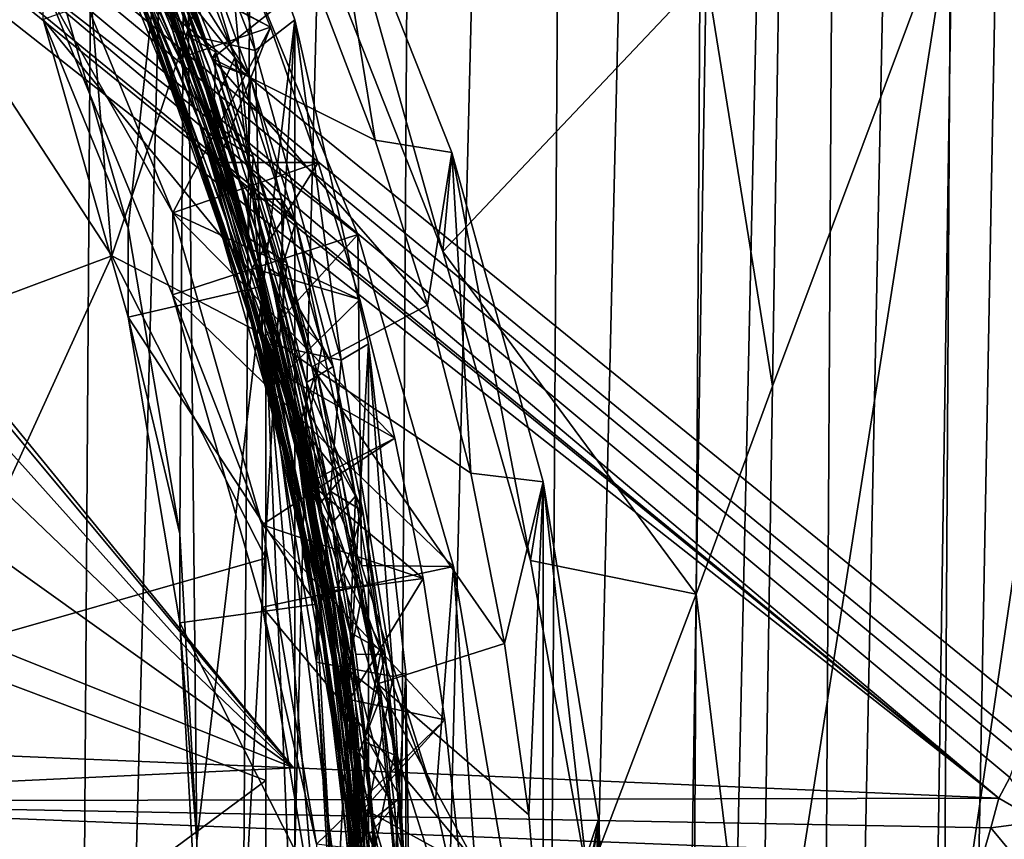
# Model space of a CAD drawing. Header units: metres. Extents: x -22 to 22, y 0 to 204.
# Tile 163 of 256: x 10.08 to 13.66, y 18.89 to 21.87. Entities that reach past the tile are written whole.
import ezdxf

# ---------------------------------------------------------------- set-up
doc = ezdxf.new("R2010")
doc.units = ezdxf.units.M
doc.layers.add('solid_002_SW0002', color=7, linetype='CONTINUOUS')
doc.layers.add('solid_002_SW0002_01', color=7, linetype='CONTINUOUS')

msp = doc.modelspace()

# ---------------------------------------------------------------- linework, layer by layer
at = {"layer": 'solid_002_SW0002'}
for points in [[(10.130554, 8.357121, 222.264252), (10.064153, 8.15771, 222.265991), (-0.000125, 39.062069, 222.530045)], [(10.182102, 8.557965, 222.262894), (10.130554, 8.357121, 222.264252), (-0.000125, 39.062069, 222.530045)], [(10.219395, 8.761897, 222.261917), (10.182102, 8.557965, 222.262894), (-0.000125, 39.062069, 222.530045)], [(10.242505, 8.96912, 222.261322), (10.219395, 8.761897, 222.261917), (-0.000125, 39.062069, 222.530045)], [(10.251433, 9.179632, 222.261078), (10.242505, 8.96912, 222.261322), (-0.000125, 39.062069, 222.530045)], [(10.452456, 38.787868, 222.255814), (10.251433, 9.179632, 222.261078), (-0.000125, 39.062069, 222.530045)], [(15.431576, 33.648762, 223.952362), (-15.431306, 33.548271, 223.951843), (-15.319921, 9.159238, 223.824142)], [(13.718916, 19.254997, 214.420135), (13.730619, 19.372248, 214.389038), (0, 30.521685, 211.029327)], [(13.705417, 19.199886, 214.43454), (13.718916, 19.254997, 214.420135), (0, 30.521685, 211.029327)], [(13.675447, 19.118711, 214.45549), (13.705417, 19.199886, 214.43454), (0, 30.521685, 211.029327)]]:
    msp.add_3dface(points, dxfattribs=at)
at = {"layer": 'solid_002_SW0002_01'}
for points in [[(11.028669, 38.776501, 222.203476), (10.251433, 9.179632, 222.261078), (10.452456, 38.787868, 222.255814)], [(10.831506, 9.175684, 222.208145), (10.251433, 9.179632, 222.261078), (11.028669, 38.776501, 222.203476)], [(10.831506, 9.175684, 222.208145), (11.028669, 38.776501, 222.203476), (11.593534, 38.765457, 222.077591)], [(11.406095, 9.171761, 222.078903), (10.831506, 9.175684, 222.208145), (11.593534, 38.765457, 222.077591)], [(11.406095, 9.171761, 222.078903), (11.593534, 38.765457, 222.077591), (12.137708, 38.75478, 221.880173)], [(11.954049, 9.168004, 221.877869), (11.406095, 9.171761, 222.078903), (12.137708, 38.75478, 221.880173)], [(11.954049, 9.168004, 221.877869), (12.137708, 38.75478, 221.880173), (12.65201, 38.744743, 221.614532)], [(12.472541, 9.164435, 221.606873), (11.954049, 9.168004, 221.877869), (12.65201, 38.744743, 221.614532)], [(12.472541, 9.164435, 221.606873), (12.65201, 38.744743, 221.614532), (13.127935, 38.735447, 221.285065)], [(12.951494, 9.161124, 221.27092), (12.472541, 9.164435, 221.606873), (13.127935, 38.735447, 221.285065)], [(12.951494, 9.161124, 221.27092), (13.127935, 38.735447, 221.285065), (13.557646, 38.727081, 220.897217)], [(13.382815, 9.158125, 220.875656), (12.951494, 9.161124, 221.27092), (13.557646, 38.727081, 220.897217)], [(13.382815, 9.158125, 220.875656), (13.557646, 38.727081, 220.897217), (13.934012, 38.719753, 220.457413)], [(13.759212, 9.15549, 220.427765), (13.382815, 9.158125, 220.875656), (13.934012, 38.719753, 220.457413)], [(15.431576, 33.648762, 223.952362), (-15.319921, 9.159238, 223.824142), (15.31992, 9.159238, 223.824142)], [(13.634567, 19.043512, 214.474518), (0, 30.521685, 211.029327), (5.372146, 25.811569, 212.437042)], [(13.76998, 25.168377, 212.837036), (0, 30.521685, 211.029327), (13.730619, 19.372248, 214.389038)], [(13.675447, 19.118711, 214.45549), (0, 30.521685, 211.029327), (13.634567, 19.043512, 214.474518)], [(13.634567, 19.043512, 214.474518), (5.372146, 25.811569, 212.437042), (6.087224, 25.18458, 212.62442)], [(13.634567, 19.043512, 214.474518), (6.087224, 25.18458, 212.62442), (6.722707, 24.482187, 212.829865)], [(11.075748, 19.153803, 214.37561), (6.722707, 24.482187, 212.829865), (7.27027, 23.715725, 213.050079)], [(13.634567, 19.043512, 214.474518), (6.722707, 24.482187, 212.829865), (11.075748, 19.153803, 214.37561)], [(11.075748, 19.153803, 214.37561), (7.27027, 23.715725, 213.050079), (7.724753, 22.890469, 213.283524)], [(10.416752, 21.011063, 197.462753), (9.741334, 22.044872, 197.185745), (10.226245, 23.351017, 204.927307)], [(10.416752, 21.011063, 197.462753), (10.226245, 23.351017, 204.927307), (10.832021, 22.24683, 205.223175)], [(10.47634, 21.11236, 211.479996), (10.167274, 22.191727, 211.190781), (10.682909, 23.006771, 210.972397)], [(10.663385, 20.003231, 211.777191), (10.47634, 21.11236, 211.479996), (10.682909, 23.006771, 210.972397)], [(10.93715, 21.756172, 209.020798), (10.682909, 23.006771, 210.972397), (10.505773, 22.841656, 208.72995)], [(10.724776, 18.88785, 212.07605), (10.663385, 20.003231, 211.777191), (10.682909, 23.006771, 210.972397)], [(10.724776, 18.88785, 212.07605), (10.682909, 23.006771, 210.972397), (11.08076, 21.867188, 211.27774)], [(10.93715, 21.756172, 209.020798), (11.08076, 21.867188, 211.27774), (10.682909, 23.006771, 210.972397)], [(10.637401, 21.826708, 209.166275), (10.187494, 22.917398, 208.874023), (10.636883, 22.03474, 209.938751)], [(10.505773, 22.841656, 208.72995), (10.187494, 22.917398, 208.874023), (10.637401, 21.826708, 209.166275)], [(11.075748, 19.153803, 214.37561), (7.724753, 22.890469, 213.283524), (8.077396, 22.023611, 213.52536)], [(10.605564, 21.7391, 207.248474), (10.107466, 22.836081, 206.973328), (10.388097, 22.298595, 207.143021)], [(10.605564, 21.7391, 207.248474), (10.281541, 22.471605, 207.028976), (10.107466, 22.836081, 206.973328)], [(10.298543, 22.803202, 206.885834), (10.780599, 21.727129, 207.174164), (10.302135, 22.857372, 207.115952)], [(10.780599, 21.727129, 207.174164), (10.479599, 22.49402, 207.207108), (10.302135, 22.857372, 207.115952)], [(10.93715, 21.756172, 209.020798), (10.505773, 22.841656, 208.72995), (10.637401, 21.826708, 209.166275)], [(10.298543, 22.803202, 206.885834), (11.147304, 22.021042, 206.577774), (10.780599, 21.727129, 207.174164)], [(10.497227, 22.267391, 208.151855), (10.736273, 21.626913, 208.28241), (10.281281, 22.733555, 208.004425)], [(10.281281, 22.733555, 208.004425), (10.736273, 21.626913, 208.28241), (10.55314, 22.114933, 208.124039)], [(10.497227, 22.267391, 208.151855), (10.299699, 22.748955, 208.066071), (10.755327, 21.63789, 208.345154)], [(10.755327, 21.63789, 208.345154), (10.299699, 22.748955, 208.066071), (10.609248, 22.101336, 208.25856)], [(10.388097, 22.298595, 207.143021), (10.296535, 22.553408, 207.109055), (10.759946, 21.438406, 207.389114)], [(10.296535, 22.553408, 207.109055), (10.487264, 22.210512, 207.217041), (10.64266, 21.837303, 207.310791)], [(10.759946, 21.438406, 207.389114), (10.296535, 22.553408, 207.109055), (10.783862, 21.459124, 207.405899)], [(10.296535, 22.553408, 207.109055), (10.64266, 21.837303, 207.310791), (10.783862, 21.459124, 207.405899)], [(11.372029, 21.430481, 206.736008), (11.147304, 22.021042, 206.577774), (11.190372, 22.544109, 206.437622)], [(11.190372, 22.544109, 206.437622), (11.188839, 22.111414, 204.807861), (11.617824, 21.02704, 205.021835)], [(11.190372, 22.544109, 206.437622), (11.617824, 21.02704, 205.021835), (11.650752, 21.385675, 206.748016)], [(11.372029, 21.430481, 206.736008), (11.190372, 22.544109, 206.437622), (11.650752, 21.385675, 206.748016)], [(10.780599, 21.727129, 207.174164), (10.643457, 22.124708, 207.29985), (10.479599, 22.49402, 207.207108)], [(10.281541, 22.471605, 207.028976), (10.736426, 21.365038, 207.306839), (10.516682, 21.943974, 207.13089)], [(10.605564, 21.7391, 207.248474), (10.736426, 21.365038, 207.306839), (10.281541, 22.471605, 207.028976)], [(10.427199, 22.437044, 208.007965), (10.849921, 21.317703, 208.289398), (10.460881, 22.407099, 207.985245)], [(10.55314, 22.114933, 208.124039), (10.849921, 21.317703, 208.289398), (10.427199, 22.437044, 208.007965)], [(10.460881, 22.407099, 207.985245), (10.880703, 21.285036, 208.267426), (10.513497, 22.349863, 207.977219)], [(10.849921, 21.317703, 208.289398), (10.880703, 21.285036, 208.267426), (10.460881, 22.407099, 207.985245)], [(10.880703, 21.285036, 208.267426), (10.666041, 21.977291, 208.070831), (10.513497, 22.349863, 207.977219)], [(10.187494, 22.25741, 206.410904), (10.796127, 22.322342, 206.721146), (10.992373, 21.840252, 206.846405)], [(10.605564, 21.7391, 207.248474), (10.388097, 22.298595, 207.143021), (10.821378, 21.181059, 207.42392)], [(10.821378, 21.181059, 207.42392), (10.388097, 22.298595, 207.143021), (10.759946, 21.438406, 207.389114)], [(10.508953, 22.100193, 207.00386), (10.992373, 21.840252, 206.846405), (10.796127, 22.322342, 206.721146)], [(10.89788, 21.1415, 208.435089), (10.497227, 22.267391, 208.151855), (10.755327, 21.63789, 208.345154)], [(10.89788, 21.1415, 208.435089), (10.736273, 21.626913, 208.28241), (10.497227, 22.267391, 208.151855)], [(13.465372, 22.280685, 206.014938), (13.40102, 17.895788, 206.049728), (12.772055, 17.859602, 205.665604)], [(12.813704, 20.538822, 205.630417), (13.465372, 22.280685, 206.014938), (12.772055, 17.859602, 205.665604)], [(12.813704, 20.538822, 205.630417), (12.840315, 22.252146, 205.618744), (13.465372, 22.280685, 206.014938)], [(14.045089, 22.281176, 206.476105), (13.985415, 17.896948, 206.501343), (13.40102, 17.895788, 206.049728)], [(13.465372, 22.280685, 206.014938), (14.045089, 22.281176, 206.476105), (13.40102, 17.895788, 206.049728)], [(10.187494, 22.25741, 206.410904), (10.992373, 21.840252, 206.846405), (10.637401, 21.166719, 206.703156)], [(10.187608, 21.958952, 205.300308), (10.187494, 22.25741, 206.410904), (10.637401, 21.166719, 206.703156)], [(10.187608, 21.958952, 205.300308), (11.309661, 21.089151, 205.533371), (10.832021, 22.24683, 205.223175)], [(10.975, 20.720514, 200.766357), (10.416752, 21.011063, 197.462753), (10.832021, 22.24683, 205.223175)], [(10.666041, 21.977291, 208.070831), (10.862785, 21.730543, 208.070465), (10.671255, 22.226761, 207.945602)], [(10.723637, 22.189528, 208.319687), (10.671255, 22.226761, 207.945602), (10.862785, 21.730543, 208.070465)], [(10.975, 20.720514, 200.766357), (10.832021, 22.24683, 205.223175), (11.309661, 21.089151, 205.533371)], [(12.572596, 22.036612, 205.477371), (12.840315, 22.252146, 205.618744), (12.813704, 20.538822, 205.630417)], [(10.167239, 21.868301, 209.983353), (10.167274, 22.191727, 211.190781), (10.47634, 21.11236, 211.479996)], [(10.487264, 22.210512, 207.217041), (10.643457, 22.124708, 207.29985), (10.64266, 21.837303, 207.310791)], [(10.645746, 22.089588, 208.283508), (10.723637, 22.189528, 208.319687), (10.919062, 21.661093, 208.452698)], [(10.919062, 21.661093, 208.452698), (10.723637, 22.189528, 208.319687), (10.862785, 21.730543, 208.070465)], [(10.64266, 21.837303, 207.310791), (10.643457, 22.124708, 207.29985), (10.793491, 21.749931, 207.394073)], [(10.780599, 21.727129, 207.174164), (10.793491, 21.749931, 207.394073), (10.643457, 22.124708, 207.29985)], [(10.508953, 22.100193, 207.00386), (10.66183, 21.727922, 207.097397), (10.992373, 21.840252, 206.846405)], [(10.511034, 22.030821, 207.043655), (10.66183, 21.727922, 207.097397), (10.508953, 22.100193, 207.00386)], [(10.55314, 22.114933, 208.124039), (10.936156, 20.991634, 208.406754), (10.849921, 21.317703, 208.289398)], [(10.736273, 21.626913, 208.28241), (10.936156, 20.991634, 208.406754), (10.55314, 22.114933, 208.124039)], [(10.755327, 21.63789, 208.345154), (10.609248, 22.101336, 208.25856), (10.988933, 20.964598, 208.544769)], [(10.988933, 20.964598, 208.544769), (10.609248, 22.101336, 208.25856), (10.913204, 21.328564, 208.475052)], [(10.609248, 22.101336, 208.25856), (10.786509, 21.711718, 208.378555), (10.913204, 21.328564, 208.475052)], [(10.609248, 22.101336, 208.25856), (10.645746, 22.089588, 208.283508), (10.786509, 21.711718, 208.378555)], [(10.645746, 22.089588, 208.283508), (10.919062, 21.661093, 208.452698), (10.786509, 21.711718, 208.378555)], [(11.617824, 21.02704, 205.021835), (11.188839, 22.111414, 204.807861), (12.572596, 22.036612, 205.477371)], [(9.210808, 20.561039, 196.875031), (9.741334, 22.044872, 197.185745), (10.416752, 21.011063, 197.462753)], [(11.075748, 19.153803, 214.37561), (8.077396, 22.023611, 213.52536), (8.326499, 21.119349, 213.774399)], [(10.167239, 21.868301, 209.983353), (10.962724, 20.901377, 210.242432), (10.636883, 22.03474, 209.938751)], [(10.486748, 22.039766, 207.07164), (10.893412, 20.916351, 207.354218), (10.511034, 22.030821, 207.043655)], [(10.516682, 21.943974, 207.13089), (10.893412, 20.916351, 207.354218), (10.486748, 22.039766, 207.07164)], [(10.511034, 22.030821, 207.043655), (10.917264, 20.905346, 207.326797), (10.66183, 21.727922, 207.097397)], [(10.893412, 20.916351, 207.354218), (10.917264, 20.905346, 207.326797), (10.511034, 22.030821, 207.043655)], [(10.637401, 21.826708, 209.166275), (10.636883, 22.03474, 209.938751), (10.962724, 20.901377, 210.242432)], [(10.780599, 21.727129, 207.174164), (11.147304, 22.021042, 206.577774), (11.372029, 21.430481, 206.736008)], [(11.617824, 21.02704, 205.021835), (12.572596, 22.036612, 205.477371), (12.537251, 19.783821, 205.497284)], [(12.537251, 19.783821, 205.497284), (12.572596, 22.036612, 205.477371), (12.813704, 20.538822, 205.630417)], [(10.666041, 21.977291, 208.070831), (10.804517, 21.599716, 208.165817), (10.862785, 21.730543, 208.070465)], [(10.880703, 21.285036, 208.267426), (10.804517, 21.599716, 208.165817), (10.666041, 21.977291, 208.070831)], [(10.636879, 20.870064, 205.592087), (11.309661, 21.089151, 205.533371), (10.187608, 21.958952, 205.300308)], [(10.636879, 20.870064, 205.592087), (10.187608, 21.958952, 205.300308), (10.637401, 21.166719, 206.703156)], [(10.516682, 21.943974, 207.13089), (10.910069, 20.823011, 207.412933), (10.893412, 20.916351, 207.354218)], [(10.736426, 21.365038, 207.306839), (10.910069, 20.823011, 207.412933), (10.516682, 21.943974, 207.13089)], [(10.47633, 20.788864, 210.272583), (10.167239, 21.868301, 209.983353), (10.47634, 21.11236, 211.479996)], [(10.47633, 20.788864, 210.272583), (10.962724, 20.901377, 210.242432), (10.167239, 21.868301, 209.983353)], [(11.08076, 21.867188, 211.27774), (11.08076, 15.923288, 212.870407), (10.682909, 14.783706, 213.175751)], [(10.724776, 18.88785, 212.07605), (11.08076, 21.867188, 211.27774), (10.682909, 14.783706, 213.175751)], [(11.248697, 20.63308, 209.321732), (11.08076, 21.867188, 211.27774), (10.93715, 21.756172, 209.020798)], [(11.08076, 21.867188, 211.27774), (11.348357, 20.691547, 211.592758), (11.08076, 15.923288, 212.870407)], [(11.248697, 20.63308, 209.321732), (11.348357, 20.691547, 211.592758), (11.08076, 21.867188, 211.27774)], [(10.637401, 21.166719, 206.703156), (10.992373, 21.840252, 206.846405), (11.165821, 21.35006, 206.973892)], [(10.64266, 21.837303, 207.310791), (10.793491, 21.749931, 207.394073), (10.783862, 21.459124, 207.405899)], [(10.66183, 21.727922, 207.097397), (10.80091, 21.349913, 207.19249), (10.992373, 21.840252, 206.846405)], [(10.80091, 21.349913, 207.19249), (11.165821, 21.35006, 206.973892), (10.992373, 21.840252, 206.846405)], [(10.962587, 20.695383, 209.469406), (10.637401, 21.826708, 209.166275), (10.962724, 20.901377, 210.242432)], [(10.93715, 21.756172, 209.020798), (10.637401, 21.826708, 209.166275), (10.962587, 20.695383, 209.469406)], [(10.974864, 20.606337, 207.533691), (10.605564, 21.7391, 207.248474), (10.821378, 21.181059, 207.42392)], [(10.974864, 20.606337, 207.533691), (10.736426, 21.365038, 207.306839), (10.605564, 21.7391, 207.248474)], [(10.917264, 20.905346, 207.326797), (10.80091, 21.349913, 207.19249), (10.66183, 21.727922, 207.097397)], [(10.780599, 21.727129, 207.174164), (11.142543, 20.607971, 207.474045), (10.793491, 21.749931, 207.394073)], [(10.780599, 21.727129, 207.174164), (11.372029, 21.430481, 206.736008), (11.56249, 20.831865, 206.896408)], [(10.780599, 21.727129, 207.174164), (11.56249, 20.831865, 206.896408), (11.142543, 20.607971, 207.474045)], [(10.783862, 21.459124, 207.405899), (10.793491, 21.749931, 207.394073), (10.929501, 21.370192, 207.48967)], [(11.142543, 20.607971, 207.474045), (10.929501, 21.370192, 207.48967), (10.793491, 21.749931, 207.394073)], [(10.804517, 21.599716, 208.165817), (10.928928, 21.217075, 208.262207), (10.862785, 21.730543, 208.070465)], [(10.919062, 21.661093, 208.452698), (10.862785, 21.730543, 208.070465), (11.032766, 21.216352, 208.200043)], [(10.928928, 21.217075, 208.262207), (11.032766, 21.216352, 208.200043), (10.862785, 21.730543, 208.070465)], [(11.248697, 20.63308, 209.321732), (10.93715, 21.756172, 209.020798), (10.962587, 20.695383, 209.469406)], [(10.786509, 21.711718, 208.378555), (10.919062, 21.661093, 208.452698), (10.913204, 21.328564, 208.475052)], [(10.913204, 21.328564, 208.475052), (10.919062, 21.661093, 208.452698), (11.083688, 21.134855, 208.585373)], [(11.083688, 21.134855, 208.585373), (10.919062, 21.661093, 208.452698), (11.032766, 21.216352, 208.200043)], [(10.89788, 21.1415, 208.435089), (11.064447, 20.481335, 208.571274), (10.736273, 21.626913, 208.28241)], [(10.736273, 21.626913, 208.28241), (11.064447, 20.481335, 208.571274), (10.936156, 20.991634, 208.406754)], [(10.89788, 21.1415, 208.435089), (10.755327, 21.63789, 208.345154), (11.081147, 20.49752, 208.632645)], [(11.081147, 20.49752, 208.632645), (10.755327, 21.63789, 208.345154), (10.988933, 20.964598, 208.544769)], [(10.880703, 21.285036, 208.267426), (10.928928, 21.217075, 208.262207), (10.804517, 21.599716, 208.165817)], [(10.759946, 21.438406, 207.389114), (10.783862, 21.459124, 207.405899), (10.910605, 21.07682, 207.502182)], [(10.821378, 21.181059, 207.42392), (10.759946, 21.438406, 207.389114), (11.0926, 20.293056, 207.677856)], [(10.759946, 21.438406, 207.389114), (10.910605, 21.07682, 207.502182), (11.022881, 20.690571, 207.599579)], [(11.0926, 20.293056, 207.677856), (10.759946, 21.438406, 207.389114), (11.097567, 20.398399, 207.673325)], [(10.759946, 21.438406, 207.389114), (11.022881, 20.690571, 207.599579), (11.097567, 20.398399, 207.673325)], [(10.783862, 21.459124, 207.405899), (10.929501, 21.370192, 207.48967), (10.910605, 21.07682, 207.502182)], [(11.56249, 20.831865, 206.896408), (11.372029, 21.430481, 206.736008), (11.650752, 21.385675, 206.748016)], [(10.910605, 21.07682, 207.502182), (10.929501, 21.370192, 207.48967), (11.051307, 20.986, 207.586548)], [(11.142543, 20.607971, 207.474045), (11.051307, 20.986, 207.586548), (10.929501, 21.370192, 207.48967)], [(11.718992, 20.223152, 207.059509), (11.56249, 20.831865, 206.896408), (11.650752, 21.385675, 206.748016)], [(11.650752, 21.385675, 206.748016), (11.617824, 21.02704, 205.021835), (11.935918, 19.905457, 205.195313)], [(11.650752, 21.385675, 206.748016), (11.935918, 19.905457, 205.195313), (11.981887, 20.191265, 207.068054)], [(11.718992, 20.223152, 207.059509), (11.650752, 21.385675, 206.748016), (11.981887, 20.191265, 207.068054)], [(10.637401, 21.166719, 206.703156), (11.165821, 21.35006, 206.973892), (11.316096, 20.852755, 207.103302)], [(10.736426, 21.365038, 207.306839), (11.064481, 20.219704, 207.595444), (10.910069, 20.823011, 207.412933)], [(10.974864, 20.606337, 207.533691), (11.064481, 20.219704, 207.595444), (10.736426, 21.365038, 207.306839)], [(10.80091, 21.349913, 207.19249), (10.925965, 20.966574, 207.289047), (11.165821, 21.35006, 206.973892)], [(10.917264, 20.905346, 207.326797), (10.925965, 20.966574, 207.289047), (10.80091, 21.349913, 207.19249)], [(10.925965, 20.966574, 207.289047), (11.316096, 20.852755, 207.103302), (11.165821, 21.35006, 206.973892)], [(10.849921, 21.317703, 208.289398), (11.142501, 20.174187, 208.577927), (10.880703, 21.285036, 208.267426)], [(10.936156, 20.991634, 208.406754), (11.142501, 20.174187, 208.577927), (10.849921, 21.317703, 208.289398)], [(10.913204, 21.328564, 208.475052), (11.083688, 21.134855, 208.585373), (11.025279, 20.941805, 208.572571)], [(10.988933, 20.964598, 208.544769), (10.913204, 21.328564, 208.475052), (11.025279, 20.941805, 208.572571)], [(10.880703, 21.285036, 208.267426), (11.170174, 20.139341, 208.55658), (10.928928, 21.217075, 208.262207)], [(11.142501, 20.174187, 208.577927), (11.170174, 20.139341, 208.55658), (10.880703, 21.285036, 208.267426)], [(10.928928, 21.217075, 208.262207), (11.039162, 20.829306, 208.360001), (11.032766, 21.216352, 208.200043)], [(11.170174, 20.139341, 208.55658), (11.039162, 20.829306, 208.360001), (10.928928, 21.217075, 208.262207)], [(11.083688, 21.134855, 208.585373), (11.032766, 21.216352, 208.200043), (11.179241, 20.685385, 208.33403)], [(11.039162, 20.829306, 208.360001), (11.179241, 20.685385, 208.33403), (11.032766, 21.216352, 208.200043)], [(10.636879, 20.870064, 205.592087), (10.637401, 21.166719, 206.703156), (10.962587, 20.035395, 207.006302)], [(10.637401, 21.166719, 206.703156), (11.316096, 20.852755, 207.103302), (11.442869, 20.349352, 207.234375)], [(10.637401, 21.166719, 206.703156), (11.442869, 20.349352, 207.234375), (10.962587, 20.035395, 207.006302)], [(10.974864, 20.606337, 207.533691), (10.821378, 21.181059, 207.42392), (11.12444, 20.037691, 207.712341)], [(11.12444, 20.037691, 207.712341), (10.821378, 21.181059, 207.42392), (11.0926, 20.293056, 207.677856)], [(11.075748, 19.153803, 214.37561), (8.326499, 21.119349, 213.774399), (8.466165, 20.199457, 214.024673)], [(11.167809, 19.995098, 208.724518), (10.89788, 21.1415, 208.435089), (11.081147, 20.49752, 208.632645)], [(11.167809, 19.995098, 208.724518), (11.064447, 20.481335, 208.571274), (10.89788, 21.1415, 208.435089)], [(11.025279, 20.941805, 208.572571), (11.083688, 21.134855, 208.585373), (11.219484, 20.609556, 208.718018)], [(11.219484, 20.609556, 208.718018), (11.083688, 21.134855, 208.585373), (11.179241, 20.685385, 208.33403)], [(10.47633, 20.788864, 210.272583), (10.47634, 21.11236, 211.479996), (10.663385, 20.003231, 211.777191)], [(10.636879, 20.870064, 205.592087), (11.656124, 19.884087, 205.856277), (11.309661, 21.089151, 205.533371)], [(11.321935, 19.888004, 201.196793), (10.975, 20.720514, 200.766357), (11.309661, 21.089151, 205.533371)], [(11.321935, 19.888004, 201.196793), (11.309661, 21.089151, 205.533371), (11.656124, 19.884087, 205.856277)], [(10.910605, 21.07682, 207.502182), (11.051307, 20.986, 207.586548), (11.022881, 20.690571, 207.599579)], [(9.210808, 20.561039, 196.875031), (10.416752, 21.011063, 197.462753), (9.756506, 19.56637, 197.141556)], [(9.756506, 19.56637, 197.141556), (10.416752, 21.011063, 197.462753), (10.975, 19.914076, 197.756683)], [(10.975, 20.720514, 200.766357), (10.975, 19.914076, 197.756683), (10.416752, 21.011063, 197.462753)], [(11.935918, 19.905457, 205.195313), (11.617824, 21.02704, 205.021835), (12.537251, 19.783821, 205.497284)], [(10.936156, 20.991634, 208.406754), (11.189795, 19.850647, 208.694931), (11.142501, 20.174187, 208.577927)], [(11.18054, 19.895084, 208.719131), (11.189795, 19.850647, 208.694931), (10.936156, 20.991634, 208.406754)], [(11.064447, 20.481335, 208.571274), (11.18054, 19.895084, 208.719131), (10.936156, 20.991634, 208.406754)], [(11.022881, 20.690571, 207.599579), (11.051307, 20.986, 207.586548), (11.15875, 20.59786, 207.68454)], [(11.142543, 20.607971, 207.474045), (11.15875, 20.59786, 207.68454), (11.051307, 20.986, 207.586548)], [(10.917264, 20.905346, 207.326797), (11.03643, 20.579453, 207.386673), (10.925965, 20.966574, 207.289047)], [(10.925965, 20.966574, 207.289047), (11.03643, 20.579453, 207.386673), (11.316096, 20.852755, 207.103302)], [(11.081147, 20.49752, 208.632645), (10.988933, 20.964598, 208.544769), (11.236897, 19.811281, 208.836182)], [(10.988933, 20.964598, 208.544769), (11.025279, 20.941805, 208.572571), (11.122652, 20.551949, 208.67099)], [(10.988933, 20.964598, 208.544769), (11.122652, 20.551949, 208.67099), (11.205297, 20.15933, 208.770233)], [(10.988933, 20.964598, 208.544769), (11.205297, 20.15933, 208.770233), (11.257594, 19.863258, 208.845139)], [(11.236897, 19.811281, 208.836182), (10.988933, 20.964598, 208.544769), (11.257594, 19.863258, 208.845139)], [(11.025279, 20.941805, 208.572571), (11.219484, 20.609556, 208.718018), (11.122652, 20.551949, 208.67099)], [(10.47633, 20.788864, 210.272583), (11.158552, 19.747749, 210.551544), (10.962724, 20.901377, 210.242432)], [(10.893412, 20.916351, 207.354218), (11.169766, 19.771387, 207.64325), (10.917264, 20.905346, 207.326797)], [(10.910069, 20.823011, 207.412933), (11.169766, 19.771387, 207.64325), (10.893412, 20.916351, 207.354218)], [(10.917264, 20.905346, 207.326797), (11.193009, 19.758474, 207.616348), (11.03643, 20.579453, 207.386673)], [(11.169766, 19.771387, 207.64325), (11.193009, 19.758474, 207.616348), (10.917264, 20.905346, 207.326797)], [(10.962587, 20.695383, 209.469406), (10.962724, 20.901377, 210.242432), (11.158552, 19.747749, 210.551544)], [(10.962722, 19.736698, 205.895767), (11.656124, 19.884087, 205.856277), (10.636879, 20.870064, 205.592087)], [(10.962722, 19.736698, 205.895767), (10.636879, 20.870064, 205.592087), (10.962587, 20.035395, 207.006302)], [(11.03643, 20.579453, 207.386673), (11.442869, 20.349352, 207.234375), (11.316096, 20.852755, 207.103302)], [(11.142543, 20.607971, 207.474045), (11.56249, 20.831865, 206.896408), (11.718992, 20.223152, 207.059509)], [(10.910069, 20.823011, 207.412933), (11.174119, 19.682558, 207.700897), (11.169766, 19.771387, 207.64325)], [(11.064481, 20.219704, 207.595444), (11.174119, 19.682558, 207.700897), (10.910069, 20.823011, 207.412933)], [(11.039162, 20.829306, 208.360001), (11.134918, 20.43701, 208.459061), (11.179241, 20.685385, 208.33403)], [(11.170174, 20.139341, 208.55658), (11.134918, 20.43701, 208.459061), (11.039162, 20.829306, 208.360001)], [(10.663391, 19.679619, 210.569809), (10.47633, 20.788864, 210.272583), (10.663385, 20.003231, 211.777191)], [(10.663391, 19.679619, 210.569809), (11.158552, 19.747749, 210.551544), (10.47633, 20.788864, 210.272583)], [(11.15921, 19.536842, 209.779846), (10.962587, 20.695383, 209.469406), (11.158552, 19.747749, 210.551544)], [(11.248697, 20.63308, 209.321732), (10.962587, 20.695383, 209.469406), (11.15921, 19.536842, 209.779846)], [(10.975, 11.660645, 203.193939), (10.975, 19.914076, 197.756683), (10.975, 20.720514, 200.766357)], [(11.591063, 19.030855, 201.587326), (10.975, 20.720514, 200.766357), (11.321935, 19.888004, 201.196793)], [(11.78234, 18.148762, 201.938019), (10.975, 20.720514, 200.766357), (11.591063, 19.030855, 201.587326)], [(11.897001, 17.249922, 202.247391), (10.975, 20.720514, 200.766357), (11.78234, 18.148762, 201.938019)], [(11.935, 16.334032, 202.515518), (10.975, 20.720514, 200.766357), (11.897001, 17.249922, 202.247391)], [(11.897001, 15.406783, 202.741257), (10.975, 20.720514, 200.766357), (11.935, 16.334032, 202.515518)], [(11.321935, 12.596838, 203.150452), (10.975, 11.660645, 203.193939), (10.975, 20.720514, 200.766357)], [(11.591063, 13.534417, 203.060089), (11.321935, 12.596838, 203.150452), (10.975, 20.720514, 200.766357)], [(11.78234, 14.473678, 202.922745), (11.591063, 13.534417, 203.060089), (10.975, 20.720514, 200.766357)], [(11.897001, 15.406783, 202.741257), (11.78234, 14.473678, 202.922745), (10.975, 20.720514, 200.766357)], [(11.022881, 20.690571, 207.599579), (11.15875, 20.59786, 207.68454), (11.097567, 20.398399, 207.673325)], [(11.348357, 20.691547, 211.592758), (11.348357, 17.098928, 212.555389), (11.08076, 15.923288, 212.870407)], [(11.437002, 19.484684, 209.62944), (11.348357, 20.691547, 211.592758), (11.248697, 20.63308, 209.321732)], [(11.348357, 20.691547, 211.592758), (11.482938, 19.497707, 211.912643), (11.348357, 17.098928, 212.555389)], [(11.437002, 19.484684, 209.62944), (11.482938, 19.497707, 211.912643), (11.348357, 20.691547, 211.592758)], [(11.134918, 20.43701, 208.459061), (11.300175, 20.139843, 208.471954), (11.179241, 20.685385, 208.33403)], [(11.219484, 20.609556, 208.718018), (11.179241, 20.685385, 208.33403), (11.300175, 20.139843, 208.471954)], [(11.437002, 19.484684, 209.62944), (11.248697, 20.63308, 209.321732), (11.15921, 19.536842, 209.779846)], [(11.213379, 19.458647, 207.823685), (10.974864, 20.606337, 207.533691), (11.12444, 20.037691, 207.712341)], [(11.213379, 19.458647, 207.823685), (11.064481, 20.219704, 207.595444), (10.974864, 20.606337, 207.533691)], [(11.097567, 20.398399, 207.673325), (11.15875, 20.59786, 207.68454), (11.251697, 20.206263, 207.783508)], [(11.122652, 20.551949, 208.67099), (11.219484, 20.609556, 208.718018), (11.327637, 20.0851, 208.850693)], [(11.142543, 20.607971, 207.474045), (11.718992, 20.223152, 207.059509), (11.841748, 19.605055, 207.225128)], [(11.142543, 20.607971, 207.474045), (11.841748, 19.605055, 207.225128), (11.380344, 19.458197, 207.78212)], [(11.142543, 20.607971, 207.474045), (11.380344, 19.458197, 207.78212), (11.15875, 20.59786, 207.68454)], [(11.380344, 19.458197, 207.78212), (11.251697, 20.206263, 207.783508), (11.15875, 20.59786, 207.68454)], [(11.327637, 20.0851, 208.850693), (11.219484, 20.609556, 208.718018), (11.300175, 20.139843, 208.471954)], [(11.03643, 20.579453, 207.386673), (11.132186, 20.189049, 207.485229), (11.442869, 20.349352, 207.234375)], [(11.193009, 19.758474, 207.616348), (11.132186, 20.189049, 207.485229), (11.03643, 20.579453, 207.386673)], [(11.122652, 20.551949, 208.67099), (11.327637, 20.0851, 208.850693), (11.205297, 20.15933, 208.770233)], [(12.537251, 19.783821, 205.497284), (12.813704, 20.538822, 205.630417), (12.772055, 17.859602, 205.665604)], [(11.167809, 19.995098, 208.724518), (11.18054, 19.895084, 208.719131), (11.064447, 20.481335, 208.571274)], [(11.167809, 19.995098, 208.724518), (11.081147, 20.49752, 208.632645), (11.276731, 19.350752, 208.922791)], [(11.276731, 19.350752, 208.922791), (11.081147, 20.49752, 208.632645), (11.236897, 19.811281, 208.836182)], [(11.134918, 20.43701, 208.459061), (11.215885, 20.041771, 208.558975), (11.300175, 20.139843, 208.471954)], [(11.170174, 20.139341, 208.55658), (11.215885, 20.041771, 208.558975), (11.134918, 20.43701, 208.459061)], [(11.0926, 20.293056, 207.677856), (11.097567, 20.398399, 207.673325), (11.164061, 20.104183, 207.74765)], [(11.097567, 20.398399, 207.673325), (11.251697, 20.206263, 207.783508), (11.164061, 20.104183, 207.74765)], [(10.962587, 20.035395, 207.006302), (11.442869, 20.349352, 207.234375), (11.545892, 19.840923, 207.366852)], [(11.132186, 20.189049, 207.485229), (11.545892, 19.840923, 207.366852), (11.442869, 20.349352, 207.234375)], [(11.12444, 20.037691, 207.712341), (11.0926, 20.293056, 207.677856), (11.29388, 19.140247, 207.969528)], [(11.0926, 20.293056, 207.677856), (11.164061, 20.104183, 207.74765), (11.222328, 19.807964, 207.822556)], [(11.0926, 20.293056, 207.677856), (11.222328, 19.807964, 207.822556), (11.272337, 19.509668, 207.898056)], [(11.29388, 19.140247, 207.969528), (11.0926, 20.293056, 207.677856), (11.313931, 19.21003, 207.973953)], [(11.0926, 20.293056, 207.677856), (11.272337, 19.509668, 207.898056), (11.313931, 19.21003, 207.973953)], [(11.841748, 19.605055, 207.225128), (11.718992, 20.223152, 207.059509), (11.981887, 20.191265, 207.068054)], [(11.075748, 19.153803, 214.37561), (8.466165, 20.199457, 214.024673), (8.497234, 19.261026, 214.276962)], [(11.064481, 20.219704, 207.595444), (11.18055, 19.633707, 207.743881), (11.174119, 19.682558, 207.700897)], [(11.213379, 19.458647, 207.823685), (11.18055, 19.633707, 207.743881), (11.064481, 20.219704, 207.595444)], [(11.132186, 20.189049, 207.485229), (11.213229, 19.796045, 207.584564), (11.545892, 19.840923, 207.366852)], [(11.193009, 19.758474, 207.616348), (11.213229, 19.796045, 207.584564), (11.132186, 20.189049, 207.485229)], [(11.164061, 20.104183, 207.74765), (11.251697, 20.206263, 207.783508), (11.330029, 19.811708, 207.883331)], [(11.380344, 19.458197, 207.78212), (11.330029, 19.811708, 207.883331), (11.251697, 20.206263, 207.783508)], [(11.929712, 18.982979, 207.391815), (11.841748, 19.605055, 207.225128), (11.981887, 20.191265, 207.068054)], [(11.982195, 18.359247, 207.558945), (11.929712, 18.982979, 207.391815), (11.981887, 20.191265, 207.068054)], [(11.981887, 20.191265, 207.068054), (11.935918, 19.905457, 205.195313), (12.144031, 18.750664, 205.322449)], [(11.981887, 20.191265, 207.068054), (12.144031, 18.750664, 205.322449), (12.182952, 18.966663, 207.396194)], [(11.982195, 18.359247, 207.558945), (11.981887, 20.191265, 207.068054), (12.182952, 18.966663, 207.396194)], [(11.142501, 20.174187, 208.577927), (11.305688, 19.030773, 208.867508), (11.170174, 20.139341, 208.55658)], [(11.189795, 19.850647, 208.694931), (11.305688, 19.030773, 208.867508), (11.142501, 20.174187, 208.577927)], [(11.205297, 20.15933, 208.770233), (11.327637, 20.0851, 208.850693), (11.257594, 19.863258, 208.845139)], [(11.170174, 20.139341, 208.55658), (11.330168, 18.994411, 208.846603), (11.215885, 20.041771, 208.558975)], [(11.305688, 19.030773, 208.867508), (11.330168, 18.994411, 208.846603), (11.170174, 20.139341, 208.55658)], [(11.215885, 20.041771, 208.558975), (11.281875, 19.64513, 208.659378), (11.300175, 20.139843, 208.471954)], [(11.281875, 19.64513, 208.659378), (11.393937, 19.581215, 208.613495), (11.300175, 20.139843, 208.471954)], [(11.327637, 20.0851, 208.850693), (11.300175, 20.139843, 208.471954), (11.393937, 19.581215, 208.613495)], [(11.164061, 20.104183, 207.74765), (11.330029, 19.811708, 207.883331), (11.222328, 19.807964, 207.822556)], [(11.257594, 19.863258, 208.845139), (11.327637, 20.0851, 208.850693), (11.408645, 19.564566, 208.982559)], [(11.408645, 19.564566, 208.982559), (11.327637, 20.0851, 208.850693), (11.393937, 19.581215, 208.613495)], [(10.962587, 20.035395, 207.006302), (11.545892, 19.840923, 207.366852), (11.624973, 19.328548, 207.500458)], [(10.962587, 20.035395, 207.006302), (11.624973, 19.328548, 207.500458), (11.15921, 18.876854, 207.316727)], [(10.962722, 19.736698, 205.895767), (10.962587, 20.035395, 207.006302), (11.15921, 18.876854, 207.316727)], [(11.213379, 19.458647, 207.823685), (11.12444, 20.037691, 207.712341), (11.297669, 18.892466, 208.002289)], [(11.297669, 18.892466, 208.002289), (11.12444, 20.037691, 207.712341), (11.29388, 19.140247, 207.969528)], [(11.330168, 18.994411, 208.846603), (11.281875, 19.64513, 208.659378), (11.215885, 20.041771, 208.558975)], [(10.663391, 19.679619, 210.569809), (10.663385, 20.003231, 211.777191), (10.724776, 18.88785, 212.07605)], [(11.308569, 18.852877, 209.013962), (11.167809, 19.995098, 208.724518), (11.276731, 19.350752, 208.922791)], [(11.308569, 18.852877, 209.013962), (11.18054, 19.895084, 208.719131), (11.167809, 19.995098, 208.724518)], [(10.975, 19.10783, 197.80011), (9.756506, 19.56637, 197.141556), (10.975, 19.914076, 197.756683)], [(10.975, 19.10783, 197.80011), (10.975, 19.914076, 197.756683), (10.975, 11.660645, 203.193939)], [(12.144031, 18.750664, 205.322449), (11.935918, 19.905457, 205.195313), (12.537251, 19.783821, 205.497284)], [(10.962722, 19.736698, 205.895767), (11.864346, 18.657475, 206.184937), (11.656124, 19.884087, 205.856277)], [(11.308569, 18.852877, 209.013962), (11.26369, 19.304688, 208.868073), (11.18054, 19.895084, 208.719131)], [(11.18054, 19.895084, 208.719131), (11.26369, 19.304688, 208.868073), (11.189795, 19.850647, 208.694931)], [(11.591063, 19.030855, 201.587326), (11.321935, 19.888004, 201.196793), (11.656124, 19.884087, 205.856277)], [(11.78234, 18.148762, 201.938019), (11.591063, 19.030855, 201.587326), (11.656124, 19.884087, 205.856277)], [(11.78234, 18.148762, 201.938019), (11.656124, 19.884087, 205.856277), (11.864346, 18.657475, 206.184937)], [(11.189795, 19.850647, 208.694931), (11.316096, 18.716032, 208.982559), (11.305688, 19.030773, 208.867508)], [(11.26369, 19.304688, 208.868073), (11.316096, 18.716032, 208.982559), (11.189795, 19.850647, 208.694931)], [(11.213229, 19.796045, 207.584564), (11.279519, 19.401192, 207.684509), (11.545892, 19.840923, 207.366852)], [(11.236897, 19.811281, 208.836182), (11.257594, 19.863258, 208.845139), (11.301565, 19.565969, 208.920425)], [(11.257594, 19.863258, 208.845139), (11.408645, 19.564566, 208.982559), (11.301565, 19.565969, 208.920425)], [(11.279519, 19.401192, 207.684509), (11.624973, 19.328548, 207.500458), (11.545892, 19.840923, 207.366852)], [(11.193009, 19.758474, 207.616348), (11.279519, 19.401192, 207.684509), (11.213229, 19.796045, 207.584564)], [(11.222328, 19.807964, 207.822556), (11.330029, 19.811708, 207.883331), (11.272337, 19.509668, 207.898056)], [(11.276731, 19.350752, 208.922791), (11.236897, 19.811281, 208.836182), (11.355508, 18.665594, 209.126724)], [(11.236897, 19.811281, 208.836182), (11.301565, 19.565969, 208.920425), (11.337237, 19.267151, 208.996155)], [(11.355508, 18.665594, 209.126724), (11.236897, 19.811281, 208.836182), (11.364562, 18.966753, 209.072357)], [(11.236897, 19.811281, 208.836182), (11.337237, 19.267151, 208.996155), (11.364562, 18.966753, 209.072357)], [(11.272337, 19.509668, 207.898056), (11.330029, 19.811708, 207.883331), (11.393647, 19.4147, 207.983871)], [(11.380344, 19.458197, 207.78212), (11.393647, 19.4147, 207.983871), (11.330029, 19.811708, 207.883331)], [(11.169766, 19.771387, 207.64325), (11.317129, 18.629459, 207.932587), (11.193009, 19.758474, 207.616348)], [(11.174119, 19.682558, 207.700897), (11.317129, 18.629459, 207.932587), (11.169766, 19.771387, 207.64325)], [(11.193009, 19.758474, 207.616348), (11.339626, 18.614819, 207.906174), (11.279519, 19.401192, 207.684509)], [(11.317129, 18.629459, 207.932587), (11.339626, 18.614819, 207.906174), (11.193009, 19.758474, 207.616348)], [(12.144031, 18.750664, 205.322449), (12.537251, 19.783821, 205.497284), (12.502475, 17.570368, 205.532761)], [(12.502475, 17.570368, 205.532761), (12.537251, 19.783821, 205.497284), (12.772055, 17.859602, 205.665604)], [(10.663391, 19.679619, 210.569809), (11.225, 18.571714, 210.866669), (11.158552, 19.747749, 210.551544)], [(11.158552, 18.583067, 206.20488), (11.864346, 18.657475, 206.184937), (10.962722, 19.736698, 205.895767)], [(11.158552, 18.583067, 206.20488), (10.962722, 19.736698, 205.895767), (11.15921, 18.876854, 207.316727)], [(11.15921, 19.536842, 209.779846), (11.158552, 19.747749, 210.551544), (11.225, 18.571714, 210.866669)], [(10.724786, 18.564234, 210.868668), (10.663391, 19.679619, 210.569809), (10.724776, 18.88785, 212.07605)], [(10.724786, 18.564234, 210.868668), (11.225, 18.571714, 210.866669), (10.663391, 19.679619, 210.569809)], [(11.174119, 19.682558, 207.700897), (11.310514, 18.546913, 207.988708), (11.317129, 18.629459, 207.932587)], [(11.263691, 19.04365, 207.89389), (11.310514, 18.546913, 207.988708), (11.174119, 19.682558, 207.700897)], [(11.18055, 19.633707, 207.743881), (11.263691, 19.04365, 207.89389), (11.174119, 19.682558, 207.700897)], [(11.213379, 19.458647, 207.823685), (11.263691, 19.04365, 207.89389), (11.18055, 19.633707, 207.743881)], [(11.281875, 19.64513, 208.659378), (11.332766, 19.248589, 208.759903), (11.393937, 19.581215, 208.613495)], [(11.330168, 18.994411, 208.846603), (11.332766, 19.248589, 208.759903), (11.281875, 19.64513, 208.659378)], [(11.332766, 19.248589, 208.759903), (11.440675, 19.201551, 208.709839), (11.393937, 19.581215, 208.613495)], [(11.380344, 19.458197, 207.78212), (11.841748, 19.605055, 207.225128), (11.929712, 18.982979, 207.391815)], [(11.408645, 19.564566, 208.982559), (11.393937, 19.581215, 208.613495), (11.440675, 19.201551, 208.709839)], [(8.29814, 19.36878, 197.194504), (9.756506, 19.56637, 197.141556), (10.186767, 18.52356, 197.420975)], [(10.975, 19.10783, 197.80011), (10.186767, 18.52356, 197.420975), (9.756506, 19.56637, 197.141556)], [(11.301565, 19.565969, 208.920425), (11.408645, 19.564566, 208.982559), (11.337237, 19.267151, 208.996155)], [(11.337237, 19.267151, 208.996155), (11.408645, 19.564566, 208.982559), (11.463803, 19.045986, 209.114105)], [(11.463803, 19.045986, 209.114105), (11.408645, 19.564566, 208.982559), (11.440675, 19.201551, 208.709839)], [(11.225, 18.364658, 210.093918), (11.15921, 19.536842, 209.779846), (11.225, 18.571714, 210.866669)], [(11.437002, 19.484684, 209.62944), (11.15921, 19.536842, 209.779846), (11.225, 18.364658, 210.093918)], [(11.272337, 19.509668, 207.898056), (11.393647, 19.4147, 207.983871), (11.313931, 19.21003, 207.973953)], [(11.437002, 19.484684, 209.62944), (11.225, 18.364658, 210.093918), (11.5, 18.323566, 209.940567)], [(11.482938, 19.497707, 211.912643), (11.482938, 18.292768, 212.235504), (11.348357, 17.098928, 212.555389)], [(11.437002, 19.484684, 209.62944), (11.5, 18.323566, 209.940567), (11.482938, 19.497707, 211.912643)], [(11.5, 18.323566, 209.940567), (11.482938, 18.292768, 212.235504), (11.482938, 19.497707, 211.912643)], [(11.323727, 18.319494, 208.112579), (11.213379, 19.458647, 207.823685), (11.297669, 18.892466, 208.002289)], [(11.323727, 18.319494, 208.112579), (11.263691, 19.04365, 207.89389), (11.213379, 19.458647, 207.823685)], [(11.380344, 19.458197, 207.78212), (11.929712, 18.982979, 207.391815), (11.982195, 18.359247, 207.558945)], [(11.380344, 19.458197, 207.78212), (11.982195, 18.359247, 207.558945), (11.491354, 18.290617, 208.094971)], [(11.380344, 19.458197, 207.78212), (11.491354, 18.290617, 208.094971), (11.393647, 19.4147, 207.983871)], [(11.279519, 19.401192, 207.684509), (11.330995, 19.004957, 207.784927), (11.624973, 19.328548, 207.500458)], [(11.339626, 18.614819, 207.906174), (11.330995, 19.004957, 207.784927), (11.279519, 19.401192, 207.684509)], [(11.313931, 19.21003, 207.973953), (11.393647, 19.4147, 207.983871), (11.442472, 19.015745, 208.084991)], [(11.491354, 18.290617, 208.094971), (11.442472, 19.015745, 208.084991), (11.393647, 19.4147, 207.983871)], [(8.29814, 19.36878, 197.194504), (10.186767, 18.52356, 197.420975), (8.64965, 18.636587, 197.390686)], [(11.308569, 18.852877, 209.013962), (11.276731, 19.350752, 208.922791), (11.346053, 18.215075, 209.21106)], [(11.346053, 18.215075, 209.21106), (11.276731, 19.350752, 208.922791), (11.355508, 18.665594, 209.126724)], [(11.15921, 18.876854, 207.316727), (11.624973, 19.328548, 207.500458), (11.679935, 18.813269, 207.634903)], [(11.308569, 18.852877, 209.013962), (11.313481, 18.712391, 209.017548), (11.26369, 19.304688, 208.868073)], [(11.26369, 19.304688, 208.868073), (11.313481, 18.712391, 209.017548), (11.316096, 18.716032, 208.982559)], [(11.330995, 19.004957, 207.784927), (11.679935, 18.813269, 207.634903), (11.624973, 19.328548, 207.500458)], [(11.075748, 19.153803, 214.37561), (8.497234, 19.261026, 214.276962), (8.487546, 19.031261, 214.358871)], [(11.337237, 19.267151, 208.996155), (11.463803, 19.045986, 209.114105), (11.364562, 18.966753, 209.072357)], [(11.330168, 18.994411, 208.846603), (11.368604, 18.852703, 208.860367), (11.332766, 19.248589, 208.759903)], [(11.332766, 19.248589, 208.759903), (11.368604, 18.852703, 208.860367), (11.440675, 19.201551, 208.709839)], [(11.29388, 19.140247, 207.969528), (11.313931, 19.21003, 207.973953), (11.347003, 18.909935, 208.050034)], [(11.313931, 19.21003, 207.973953), (11.442472, 19.015745, 208.084991), (11.347003, 18.909935, 208.050034)], [(11.368604, 18.852703, 208.860367), (11.474193, 18.817116, 208.80748), (11.440675, 19.201551, 208.709839)], [(11.463803, 19.045986, 209.114105), (11.440675, 19.201551, 208.709839), (11.474193, 18.817116, 208.80748)], [(13.634567, 19.043512, 214.474518), (11.075748, 19.153803, 214.37561), (8.487546, 19.031261, 214.358871)], [(11.297669, 18.892466, 208.002289), (11.29388, 19.140247, 207.969528), (11.367655, 17.998537, 208.259338)], [(11.29388, 19.140247, 207.969528), (11.347003, 18.909935, 208.050034), (11.371527, 18.61026, 208.126068)], [(11.29388, 19.140247, 207.969528), (11.371527, 18.61026, 208.126068), (11.387558, 18.311876, 208.201843)], [(11.367655, 17.998537, 208.259338), (11.29388, 19.140247, 207.969528), (11.395229, 18.015629, 208.27713)], [(11.29388, 19.140247, 207.969528), (11.387558, 18.311876, 208.201843), (11.395229, 18.015629, 208.27713)], [(13.675447, 19.118711, 214.45549), (13.634567, 19.043512, 214.474518), (13.781839, 18.959564, 214.516815)], [(10.975, 19.10783, 197.80011), (10.975, 18.313519, 197.870728), (10.186767, 18.52356, 197.420975)], [(10.975, 19.10783, 197.80011), (10.975, 11.660645, 203.193939), (10.975, 18.313519, 197.870728)], [(13.606408, 18.936146, 214.507004), (13.634567, 19.043512, 214.474518), (8.487546, 19.031261, 214.358871)], [(11.263691, 19.04365, 207.89389), (11.313481, 18.451773, 208.044861), (11.310514, 18.546913, 207.988708)], [(11.323727, 18.319494, 208.112579), (11.313481, 18.451773, 208.044861), (11.263691, 19.04365, 207.89389)], [(11.364562, 18.966753, 209.072357), (11.463803, 19.045986, 209.114105), (11.493827, 18.527451, 209.245773)], [(11.493827, 18.527451, 209.245773), (11.463803, 19.045986, 209.114105), (11.474193, 18.817116, 208.80748)], [(13.781839, 18.959564, 214.516815), (13.634567, 19.043512, 214.474518), (13.606408, 18.936146, 214.507004)], [(13.575586, 18.831125, 214.547729), (8.487546, 19.031261, 214.358871), (8.471576, 18.819708, 214.475723)], [(13.575586, 18.831125, 214.547729), (13.606408, 18.936146, 214.507004), (8.487546, 19.031261, 214.358871)], [(11.305688, 19.030773, 208.867508), (11.344439, 17.897667, 209.155243), (11.330168, 18.994411, 208.846603)], [(11.316096, 18.716032, 208.982559), (11.344439, 17.897667, 209.155243), (11.305688, 19.030773, 208.867508)], [(11.347003, 18.909935, 208.050034), (11.442472, 19.015745, 208.084991), (11.476436, 18.615368, 208.186615)], [(11.491354, 18.290617, 208.094971), (11.476436, 18.615368, 208.186615), (11.442472, 19.015745, 208.084991)], [(11.330168, 18.994411, 208.846603), (11.365746, 17.859617, 209.134796), (11.368604, 18.852703, 208.860367)], [(11.344439, 17.897667, 209.155243), (11.365746, 17.859617, 209.134796), (11.330168, 18.994411, 208.846603)], [(11.330995, 19.004957, 207.784927), (11.367634, 18.606413, 207.886078), (11.679935, 18.813269, 207.634903)], [(11.339626, 18.614819, 207.906174), (11.367634, 18.606413, 207.886078), (11.330995, 19.004957, 207.784927)], [(11.355508, 18.665594, 209.126724), (11.364562, 18.966753, 209.072357), (11.383408, 18.665997, 209.148712)], [(11.364562, 18.966753, 209.072357), (11.493827, 18.527451, 209.245773), (11.383408, 18.665997, 209.148712)], [(12.182952, 18.966663, 207.396194), (12.182952, 16.49444, 208.058624), (11.981887, 15.26984, 208.386749)], [(11.999673, 17.730553, 207.727402), (12.182952, 18.966663, 207.396194), (11.981887, 15.26984, 208.386749)], [(11.999673, 17.730553, 207.727402), (11.982195, 18.359247, 207.558945), (12.182952, 18.966663, 207.396194)], [(12.182952, 18.966663, 207.396194), (12.144031, 18.750664, 205.322449), (12.241972, 17.56679, 205.402939)], [(12.182952, 18.966663, 207.396194), (12.241972, 17.56679, 205.402939), (12.249666, 17.730553, 207.727402)], [(12.182952, 18.966663, 207.396194), (12.249666, 17.730553, 207.727402), (12.182952, 16.49444, 208.058624)], [(13.729264, 18.787056, 214.584244), (13.781839, 18.959564, 214.516815), (13.606408, 18.936146, 214.507004)], [(11.347003, 18.909935, 208.050034), (11.476436, 18.615368, 208.186615), (11.371527, 18.61026, 208.126068)], [(13.729264, 18.787056, 214.584244), (13.606408, 18.936146, 214.507004), (13.575586, 18.831125, 214.547729)]]:
    msp.add_3dface(points, dxfattribs=at)

doc.saveas('drawing.dxf')
